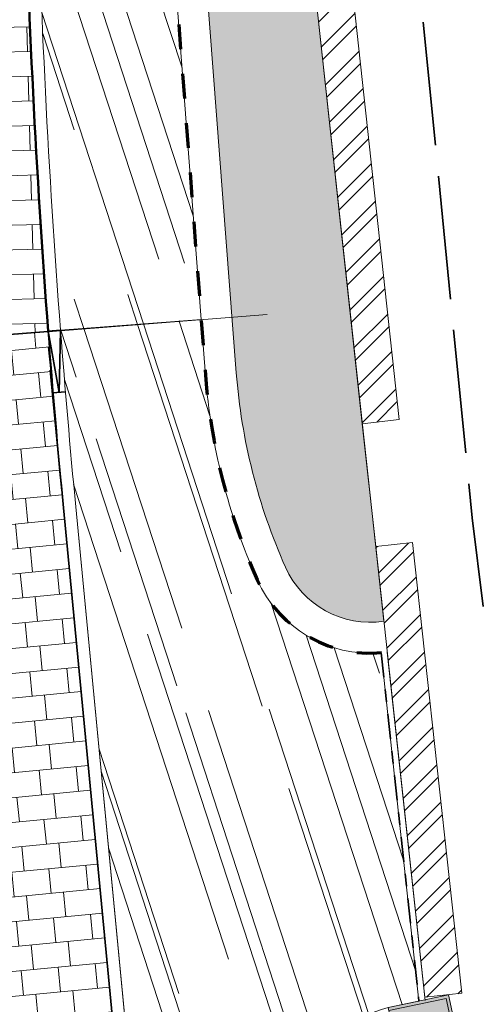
# Model space of a CAD drawing. Header units: metres. Extents: x 196674 to 197628, y 355499 to 356232.
# Tile 58 of 209: x 197063 to 197070, y 355620 to 355636. Entities that reach past the tile are written whole.
import ezdxf

# ---------------------------------------------------------------- set-up
doc = ezdxf.new("R2010")
doc.units = ezdxf.units.M
for name, pattern in [('VH-OPSLUITBAND-SO', [10, 4, -2, 2, -2]), ('ZZ-HIDDEN-SO', [4, 2, -2]), ('ZZ-SYSTEEMGRENS-SO', [5, 4, -1])]:
    doc.linetypes.add(name, pattern=pattern)
doc.layers.get('0').update_dxf_attribs({"lineweight": 25})
for name, color, linetype, lineweight, true_color in [('N-WE-GR-BEPLANTING_BEPLANTINGSPLAN_DERDEN-V', 7, 'Continuous', 5, 0xd3e799), ('N-WE-GR-HAAG_HAAGSOORT-V', 7, 'Continuous', 18, 0x67a552), ('N-WE-VH-KANTOPSLUITING_GELEIDEBAND_50 200-G', 1, 'Continuous', 35, 0xff0000), ('N-WE-VH-KANTOPSLUITING_OPSLUITBAND_100X200-G', 150, 'VH-OPSLUITBAND-SO', 35, 0x007fff), ('N-WE-VH-KANTOPSLUITING_OPSLUITBAND_200X250-G', 7, 'Continuous', 50, 0x0029a5), ('N-WE-VH-KANTOPSLUITING_OPSLUITBAND_480_500x160-G', 150, 'ZZ-HIDDEN-SO', 70, 0x007fff), ('N-WE-VH-KANTOPSLUITING_SOLID_500X500-V', 7, 'Continuous', 50, 0x7a7a7a), ('N-WE-VH-KANTOPSLUITING_VERLAGINGSBAND_GELEIDEBAND_50 200-G', 1, 'Continuous', 35, 0xff0000), ('N-WE-VH-OPENVERHARDING_NATUURSTEEN_ZWARTBROEKPLEIN-A', 7, 'Continuous', 20, 0xd9795e), ('N-WE-VH-OPENVERHARDING_TEGEL_200x300_FIETSPAD_ROOD-A', 7, 'Continuous', 5, 0xe04d68), ('X-XX-AL-GRENS_SYSTEEMGRENS-G', 7, 'ZZ-SYSTEEMGRENS-SO', 35, 0xd60036)]:
    doc.layers.add(name, color=color, linetype=linetype, lineweight=lineweight, true_color=true_color)
doc.layers.add('N-WE-VH-HULPLIJN-G', color=40, linetype='Continuous', lineweight=5, plot=False)
for name, color, linetype, lineweight in [('N-WE-VH-KANTOPSLUITING_ACHTERKANTBAND-G', 50, 'Continuous', 18), ('N-WE-VH-KANTOPSLUITING_SOLID_500X500-G', 170, 'Continuous', 18), ('N-WE-VH-MATERIAALGRENS-G', 7, 'Continuous', 13), ('X-XX-AL-CONSTRUCTIELIJN-G', 7, 'Continuous', 18)]:
    doc.layers.add(name, color=color, linetype=linetype, lineweight=lineweight)
pattern_1 = [(288.0600000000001, (197056.2115529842, 355734.4411217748), (2.285864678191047, -2.49423789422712), [21, -2.799999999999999, 6.999999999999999, -1.4]), (288.0600000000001, (197138.0089711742, 355715.2408764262), (1.336245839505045, 1.908269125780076), [4.199999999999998, -0.4619999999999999, 8.399999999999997, -1.05]), (288.0600000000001, (197057.2309859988, 355733.5100705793), (3.148679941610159, -6.630539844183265), [11.2, -1.96, 5.599999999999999, -1.4])]

# ---------------------------------------------------------------- blocks, each defined once
blk = doc.blocks.new('Solid_hoek_90')
at = {"layer": 'N-WE-VH-KANTOPSLUITING_SOLID_500X500-V'}
h = blk.add_hatch(color=256, dxfattribs=at)
h.dxf.hatch_style = 1
h.paths.add_polyline_path([(1, 0), (1, 0.5), (0.5, 0.5), (0.5, 1), (0, 1), (0, 0)])
at = {"layer": 'N-WE-VH-KANTOPSLUITING_SOLID_500X500-G', "flags": 128}
blk.add_lwpolyline([(1, 0), (1, 0.5), (0.5, 0.5), (0.5, 1), (0, 1), (0, 0)], close=True, dxfattribs=at)
blk.add_lwpolyline([(1, 0.04999999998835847), (0.04999999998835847, 0.04999999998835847), (0.04999999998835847, 1)], dxfattribs=at)
blk = doc.blocks.new('Verloopband')
at = {"flags": 128}
blk.add_lwpolyline([(-0.2763672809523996, 0.9662406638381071), (0, 0), (-0.4622285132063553, 0.8923814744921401)], close=True, dxfattribs=at)

msp = doc.modelspace()

# ---------------------------------------------------------------- hatches: boundary and pattern name
at = {"layer": 'N-WE-GR-BEPLANTING_BEPLANTINGSPLAN_DERDEN-V'}
h = msp.add_hatch(color=256, dxfattribs=at)
h.dxf.hatch_style = 1
edge = h.paths.add_edge_path()
edge.add_line((197067.276112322, 355641.7946899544), (197067.2355563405, 355642.2907076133))
edge.add_line((197067.2355563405, 355642.2907076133), (197067.2013287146, 355643.7963908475))
edge.add_arc((197068.36199709, 355642.1676339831), 2.000000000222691, 125.4740510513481, 163.391866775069)
edge.add_arc((197080.340522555, 355638.5948289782), 14.5000003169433, 163.3918671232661, 184.3595136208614)
edge.add_line((197065.882474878, 355637.4926191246), (197066.4156203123, 355630.4991760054))
edge.add_arc((197075.8881340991, 355631.2213134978), 9.49999999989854, 184.3595137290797, 204.0247347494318)
edge.add_arc((197068.5811758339, 355627.9642656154), 1.500000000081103, 204.024734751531, 278.3793594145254)
edge.add_line((197068.7997657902, 355626.4802782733), (197068.6368064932, 355627.9765034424))
edge.add_line((197068.6368064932, 355627.9765034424), (197067.7106533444, 355636.4800603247))
edge.add_line((197067.7106533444, 355636.4800603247), (197067.276112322, 355641.7946899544))
at = {"layer": 'N-WE-GR-HAAG_HAAGSOORT-V'}
h = msp.add_hatch(dxfattribs=at)
h.set_pattern_fill('ANSI32', color=256, scale=0.05)
h.set_pattern_definition([(45, (0, 0), (-0.3367596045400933, 0.3367596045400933), []), (45, (0.2245065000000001, 0), (-0.3367596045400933, 0.3367596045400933), [])])
h.paths.add_polyline_path([(197068.4518149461, 355629.6750196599), (197069.0482876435, 355629.7399836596), (197068.308, 355636.537), (197067.8741167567, 355641.843584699), (197067.835, 355642.322), (197067.732, 355646.853), (197067.777, 355650.391), (197068.06, 355655.439), (197068.455, 355659.37), (197069.197, 355663.961), (197070.478, 355670.012), (197071.764, 355675.336), (197084.887, 355674.794), (197084.9117598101, 355675.3934889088), (197071.296461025, 355675.9558216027), (197069.8931066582, 355670.1459781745), (197068.6075036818, 355664.0734298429), (197067.8595086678, 355659.4449390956), (197067.4619027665, 355655.4880054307), (197067.1771861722, 355650.4094528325), (197067.1319358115, 355646.8517689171), (197067.2357962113, 355642.287773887), (197067.276112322, 355641.7946899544), (197067.7105437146, 355636.4814011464)])
h.paths.add_polyline_path([(197068.6683616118, 355627.6867773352), (197069.4620674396, 355620.3992972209), (197070.058540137, 355620.4642612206), (197069.2648343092, 355627.7517413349)])
at = {"layer": 'N-WE-VH-OPENVERHARDING_NATUURSTEEN_ZWARTBROEKPLEIN-A'}
h = msp.add_hatch(dxfattribs=at)
h.set_pattern_fill('AVH-NATUURSTEEN-SO', color=256, scale=0.7, angle=258.0600000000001, pattern_type=2)
h.set_pattern_definition(pattern_1)
edge = h.paths.add_edge_path()
edge.add_line((197067.0894114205, 355644.3194996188), (197067.0395874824, 355646.5112691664))
edge.add_line((197067.0395874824, 355646.5112691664), (197063.2062766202, 355646.6205848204))
edge.add_arc((197210.5463776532, 355642.4188437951), 147.4000000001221, 178.3665220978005, 184.3710372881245)
edge.add_line((197063.5751044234, 355631.1847508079), (197065.848656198, 355631.3585350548))
edge.add_line((197065.848656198, 355631.3585350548), (197065.3839215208, 355637.4546118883))
edge.add_arc((197080.3405225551, 355638.5948289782), 15.00000031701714, 163.3918671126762, 184.3595136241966, ccw=False)
edge.add_arc((197068.3619970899, 355642.167633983), 2.500000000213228, 120.59952419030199, 163.3918667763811, ccw=False)
h = msp.add_hatch(dxfattribs=at)
h.set_pattern_fill('AVH-NATUURSTEEN-SO', color=256, scale=0.7, angle=258.0600000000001, pattern_type=2)
h.set_pattern_definition(pattern_1)
edge = h.paths.add_edge_path()
edge.add_arc((197068.5811758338, 355627.9642656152), 1.999999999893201, 204.0247347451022, 274.9731951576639, ccw=False)
edge.add_arc((197075.8881340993, 355631.2213134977), 10.00000000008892, 184.3595137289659, 204.0247347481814, ccw=False)
edge.add_line((197065.9170669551, 355630.4611687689), (197065.8486561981, 355631.3585350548))
edge.add_line((197065.8486561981, 355631.3585350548), (197063.5751044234, 355631.1847508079))
edge.add_arc((197210.5463776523, 355642.4188437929), 147.3999999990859, 184.3710372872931, 185.4842630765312)
edge.add_line((197063.8211032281, 355628.3314790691), (197064.7767715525, 355618.3778291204))
edge.add_line((197064.7767715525, 355618.3778291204), (197067.9444042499, 355618.681959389))
edge.add_line((197067.9444042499, 355618.681959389), (197067.9221932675, 355618.9646227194))
edge.add_arc((197069.1185056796, 355619.0586259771), 1.199999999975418, 102.06027789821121, 184.4929281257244, ccw=False)
edge.add_line((197068.8677769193, 355620.2321399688), (197069.3680405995, 355620.3390244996))
edge.add_line((197069.3680405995, 355620.3390244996), (197068.7545551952, 355625.9717948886))
at = {"layer": 'N-WE-VH-OPENVERHARDING_TEGEL_200x300_FIETSPAD_ROOD-A'}
h = msp.add_hatch(dxfattribs=at)
h.set_pattern_fill('AVH-TEGEL_200X300_HALFST', color=256, scale=2, angle=1.531899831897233, pattern_type=2)
h.set_pattern_definition([(1.531899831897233, (0, 0), (-0.01069340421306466, 0.3998570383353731), []), (91.53189983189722, (0, 0), (-0.5997855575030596, -0.01604010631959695), [0.4, -0.4]), (91.53189983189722, (0.3998570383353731, 0.01069340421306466), (-0.5997855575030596, -0.01604010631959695), [-0.4, 0.4])])
edge = h.paths.add_edge_path()
edge.add_line((197063.0063578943, 355646.6262859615), (197060.6073331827, 355646.6946996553))
edge.add_arc((197210.5463776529, 355642.4188437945), 149.9999999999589, 178.3665220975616, 184.3710372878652)
edge.add_line((197060.9826667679, 355630.9865917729), (197063.3756861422, 355631.1695078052))
edge.add_arc((197210.546377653, 355642.4188437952), 147.59999999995, 178.3665220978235, 184.3710372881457, ccw=False)
h = msp.add_hatch(dxfattribs=at)
h.set_pattern_fill('AVH-TEGEL_200X300_HALFST', color=256, scale=2, angle=5.484263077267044, pattern_type=2)
h.set_pattern_definition([(5.484263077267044, (0, 0), (-0.03822894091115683, 0.3981689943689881), []), (95.48426307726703, (0, 0), (-0.5972534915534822, -0.0573434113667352), [0.4, -0.4]), (95.48426307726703, (0.3981689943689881, 0.03822894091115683), (-0.5972534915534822, -0.0573434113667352), [-0.4, 0.4])])
edge = h.paths.add_edge_path()
edge.add_arc((197210.5463776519, 355642.4188437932), 147.599999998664, 184.3710372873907, 185.4842630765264, ccw=False)
edge.add_line((197063.3756861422, 355631.1695078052), (197060.9826667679, 355630.9865917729))
edge.add_arc((197210.546377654, 355642.418843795), 150.000000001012, 184.371037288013, 185.4842630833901)
edge.add_line((197061.2330047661, 355628.0829909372), (197061.3376972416, 355626.9925788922))
edge.add_line((197061.3376972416, 355626.9925788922), (197062.8746601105, 355610.9845246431))
edge.add_line((197062.8746601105, 355610.9845246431), (197062.9221001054, 355610.4904190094))
edge.add_line((197062.9221001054, 355610.4904190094), (197065.3131417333, 355610.7199873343))
edge.add_arc((197073.257241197, 355611.6640655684), 8.000000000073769, 185.4842630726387, 186.7772551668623, ccw=False)
edge.add_line((197065.2938613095, 355610.8994867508), (197063.6220187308, 355628.312364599))

# ---------------------------------------------------------------- linework, layer by layer
at = {"layer": 'N-WE-VH-HULPLIJN-G', "flags": 128}
for points in [[(197063.0063578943, 355646.6262859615), (197060.6073331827, 355646.6946996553, 0.02620563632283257), (197060.9826667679, 355630.9865917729), (197063.3756861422, 355631.1695078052, -0.02620563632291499)], [(197067.0894114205, 355644.3194996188), (197067.0395874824, 355646.5112691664), (197063.2062766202, 355646.6205848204, 0.02620563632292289), (197063.5751044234, 355631.1847508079), (197065.848656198, 355631.3585350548), (197065.3839215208, 355637.4546118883, -0.09174473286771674), (197065.9662920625, 355642.8821949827, -0.1889173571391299)], [(197067.276112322, 355641.7946899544), (197067.2355563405, 355642.2907076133), (197067.2013287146, 355643.7963908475, 0.1669739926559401), (197066.445433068, 355642.739282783, 0.09174473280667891), (197065.882474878, 355637.4926191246), (197066.4156203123, 355630.4991760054, 0.08601692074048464), (197067.2111211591, 355627.3535691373, 0.3363167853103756), (197068.7997657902, 355626.4802782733), (197068.6368064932, 355627.9765034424), (197067.7106533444, 355636.4800603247)], [(197068.7545551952, 355625.9717948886, -0.3198546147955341), (197066.7544362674, 355627.1500036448, -0.08601692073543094), (197065.9170669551, 355630.4611687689), (197065.8486561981, 355631.3585350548), (197063.5751044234, 355631.1847508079, 0.004857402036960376), (197063.8211032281, 355628.3314790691), (197064.7767715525, 355618.3778291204), (197067.9444042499, 355618.681959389), (197067.9221932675, 355618.9646227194, -0.3760378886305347), (197068.8677769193, 355620.2321399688), (197069.3680405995, 355620.3390244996)], [(197063.6220187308, 355628.312364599, -0.004857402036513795), (197063.3756861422, 355631.1695078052), (197060.9826667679, 355630.9865917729, 0.004857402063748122), (197061.2330047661, 355628.0829909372), (197061.3376972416, 355626.9925788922), (197062.8746601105, 355610.9845246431), (197062.9221001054, 355610.4904190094), (197065.3131417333, 355610.7199873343, -0.005641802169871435), (197065.2938613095, 355610.8994867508)]]:
    msp.add_lwpolyline(points, format="xyb", close=True, dxfattribs=at)
msp.add_lwpolyline([(197058.6733921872, 355630.7889163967), (197066.9136370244, 355631.439939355)], dxfattribs=at)
at = {"layer": 'N-WE-VH-KANTOPSLUITING_ACHTERKANTBAND-G'}
for points in [[(197063.2062766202, 355646.6205848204, 0.02620563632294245), (197063.5751044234, 355631.1847508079, 0.02620563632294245)], [(197063.5751044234, 355631.1847508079, 0.004857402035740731), (197063.821103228, 355628.3314790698), (197065.4929458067, 355610.9186012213)]]:
    msp.add_lwpolyline(points, format="xyb", dxfattribs=at)
at = {"layer": 'N-WE-VH-KANTOPSLUITING_ACHTERKANTBAND-G', "flags": 128}
msp.add_lwpolyline([(197067.2013287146, 355643.7963908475, 0.1669739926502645), (197066.445433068, 355642.739282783, 0.09174473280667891), (197065.882474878, 355637.4926191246), (197066.4156203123, 355630.4991760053, 0.086016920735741), (197067.2111211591, 355627.3535691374, 0.3363167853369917), (197068.7997657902, 355626.4802782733, 0.3363167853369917)], format="xyb", dxfattribs=at)
msp.add_lwpolyline([(197068.8539673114, 355625.9826222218), (197069.4674527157, 355620.3498518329)], dxfattribs=at)
at = {"layer": 'N-WE-VH-KANTOPSLUITING_GELEIDEBAND_50 200-G', "ltscale": 0.2, "flags": 128}
msp.add_lwpolyline([(197063.3756861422, 355631.1695078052, 0.00485740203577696), (197063.6220187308, 355628.3123645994), (197065.2938613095, 355610.8994867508)], format="xyb", dxfattribs=at)
msp.add_lwpolyline([(197063.4078818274, 355630.5426820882), (197063.5954899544, 355628.5886719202)], dxfattribs=at)
at = {"layer": 'N-WE-VH-KANTOPSLUITING_OPSLUITBAND_100X200-G', "ltscale": 0.1, "flags": 128}
msp.add_lwpolyline([(197068.7545551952, 355625.9717948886), (197069.3680405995, 355620.3390244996)], dxfattribs=at)
at = {"layer": 'N-WE-VH-KANTOPSLUITING_OPSLUITBAND_200X250-G', "ltscale": 0.1, "flags": 128}
msp.add_lwpolyline([(197063.0063578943, 355646.6262859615, 0.0262056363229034), (197063.3756861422, 355631.1695078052, 0.0262056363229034)], format="xyb", dxfattribs=at)
at = {"layer": 'N-WE-VH-KANTOPSLUITING_OPSLUITBAND_480_500x160-G', "ltscale": 0.2, "flags": 128}
msp.add_lwpolyline([(197067.1881772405, 355644.3749280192, 0.2006738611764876), (197065.9662920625, 355642.8821949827, 0.09174473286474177), (197065.3839215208, 355637.4546118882), (197065.9170669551, 355630.4611687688, 0.08601692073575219), (197066.7544362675, 355627.1500036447, 0.3336946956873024), (197068.8539576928, 355625.9829554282, 0.3336946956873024)], format="xyb", dxfattribs=at)
at = {"layer": 'N-WE-VH-KANTOPSLUITING_VERLAGINGSBAND_GELEIDEBAND_50 200-G', "flags": 128}
msp.add_lwpolyline([(197063.4519011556, 355630.1724163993), (197063.6513194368, 355630.187659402)], dxfattribs=at)
at = {"layer": 'N-WE-VH-MATERIAALGRENS-G', "flags": 128}
for points in [[(197068.4518149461, 355629.6750196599), (197069.0482876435, 355629.7399836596), (197068.308, 355636.537), (197067.8741167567, 355641.843584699), (197067.835, 355642.322), (197067.732, 355646.853), (197067.777, 355650.391), (197068.06, 355655.439), (197068.455, 355659.37), (197069.197, 355663.961), (197070.478, 355670.012), (197071.764, 355675.336), (197084.887, 355674.794), (197084.9117598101, 355675.3934889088), (197071.296461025, 355675.9558216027), (197069.8931066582, 355670.1459781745), (197068.6075036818, 355664.0734298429), (197067.8595086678, 355659.4449390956), (197067.4619027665, 355655.4880054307), (197067.1771861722, 355650.4094528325), (197067.1319358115, 355646.8517689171), (197067.2357962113, 355642.287773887), (197067.276112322, 355641.7946899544), (197067.7105437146, 355636.4814011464)], [(197068.6683616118, 355627.6867773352), (197069.4620674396, 355620.3992972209), (197070.058540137, 355620.4642612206), (197069.2648343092, 355627.7517413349)]]:
    msp.add_lwpolyline(points, close=True, dxfattribs=at)
msp.add_lwpolyline([(197068.4518149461, 355629.6750196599), (197068.6683616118, 355627.6867773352)], dxfattribs=at)
at = {"layer": 'X-XX-AL-GRENS_SYSTEEMGRENS-G', "ltscale": 0.5, "flags": 128}
msp.add_lwpolyline([(197173.0845801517, 355664.4267221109), (197172.678291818, 355658.1040395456), (197176.2062336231, 355657.9276386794), (197179.6585214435, 355660.8258546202), (197196.8460500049, 355641.1849859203), (197196.618113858, 355640.9851655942), (197203.3658004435, 355633.2880423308), (197204.598351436, 355636.2035375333), (197206.181120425, 355637.5931654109), (197210.3450714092, 355632.9793581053), (197211.1344663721, 355633.8542043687), (197215.577003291, 355630.1111014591), (197222.812057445, 355638.6980935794), (197225.7729980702, 355636.1981525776), (197252.4997837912, 355613.6295939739), (197256.3974516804, 355618.2471244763), (197230.4350738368, 355640.1698336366), (197234.5465854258, 355645.0395252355), (197230.9951246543, 355648.102425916), (197227.7363916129, 355651.014992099), (197227.7150354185, 355650.9915016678), (197227.3858924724, 355651.2966605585), (197230.5297411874, 355654.3837220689), (197222.7747070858, 355662.5864016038), (197213.3031688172, 355673.0409596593), (197208.7438719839, 355679.5515306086), (197204.6678372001, 355688.2834966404), (197202.9207222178, 355693.3147658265), (197202.5296188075, 355695.8358091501), (197209.2561496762, 355696.7388380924), (197208.765603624, 355699.4053961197), (197208.8375775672, 355699.4157603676), (197208.4960738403, 355702.0476424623), (197209.7550059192, 355702.1614664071), (197209.6289773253, 355703.3557373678), (197209.431316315, 355705.9322142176), (197209.3853665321, 355708.5054020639), (197209.4909423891, 355711.0763696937), (197209.825975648, 355714.406320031), (197209.1003553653, 355714.700446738), (197209.2732684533, 355715.2254737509), (197208.7827839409, 355715.4092287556), (197209.8333840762, 355718.2914021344), (197204.6571410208, 355720.1605124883), (197206.9259623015, 355726.3911903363), (197207.3755778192, 355727.6258113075), (197205.6951706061, 355728.2354618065), (197201.970541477, 355729.6509828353, -0.03199396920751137), (197199.2658455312, 355725.4928494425), (197194.4988616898, 355729.2364659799), (197191.8020115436, 355731.3330088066), (197190.6829954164, 355730.2418318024), (197188.9323846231, 355731.7580333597, 0.01582069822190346), (197191.308975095, 355733.798286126), (197190.5246250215, 355734.700084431), (197189.8547559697, 355735.4391273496), (197188.5065648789, 355737.3969406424), (197188.3768484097, 355737.5504837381), (197186.2264232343, 355740.6599554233), (197185.4143065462, 355740.8273772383), (197177.0047230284, 355735.000759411), (197161.0308464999, 355735.7499021), (197143.9921317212, 355736.546230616), (197117.3114725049, 355737.8750504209), (197104.5701917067, 355738.4152468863), (197089.3270001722, 355739.2400485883), (197089.4979420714, 355743.4763910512), (197087.6423294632, 355744.6045541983), (197087.2320594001, 355744.8539874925), (197086.4302028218, 355745.4612094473), (197085.6301577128, 355746.0670596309), (197084.2515270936, 355747.3631431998), (197083.0033431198, 355748.790046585), (197081.9521148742, 355750.2640411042), (197081.052108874, 355751.8364435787), (197080.680597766, 355752.6629727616), (197080.3089695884, 355753.4897623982), (197079.7287775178, 355755.2084983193), (197079.3027229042, 355757.0287405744), (197079.0552433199, 355758.8767777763), (197078.9881413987, 355760.748092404), (197079.0484954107, 355761.6954089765), (197079.4901165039, 355761.5482019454), (197081.8987959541, 355767.3947458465), (197083.4122910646, 355769.9863346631), (197084.9290730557, 355772.1438856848), (197085.2777218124, 355772.6391357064), (197085.9504292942, 355773.4546849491), (197087.2615113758, 355775.0451778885), (197089.4568843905, 355777.2328139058), (197092.7058230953, 355779.8115121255), (197090.7255592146, 355782.8612331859), (197090.5279328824, 355783.1655891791), (197094.0593130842, 355784.7965387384), (197089.240221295, 355793.944965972), (197079.8514273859, 355789.6587774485), (197073.1066642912, 355808.1301448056), (197062.6964714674, 355839.0387078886), (197050.201550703, 355834.8591941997), (197054.256388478, 355823.4068109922), (197060.9054150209, 355805.9824325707), (197064.0917084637, 355798.9340248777), (197065.6061934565, 355785.3714584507), (197066.4118943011, 355778.1591798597), (197064.2976158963, 355775.7696807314), (197061.8930028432, 355773.065075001), (197059.8798242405, 355770.937906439), (197059.567781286, 355770.7063368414), (197054.395078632, 355766.8676324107), (197050.1449273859, 355764.4954855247), (197046.646028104, 355763.2036366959), (197046.6485450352, 355763.1967402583), (197042.8018864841, 355761.7681380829), (197042.6247659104, 355761.7025895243), (197032.2172606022, 355760.2665015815), (197022.1724443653, 355758.1057256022), (197022.1490316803, 355758.1349914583), (197018.4791559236, 355757.3507739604), (197017.1834583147, 355757.8590001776), (197013.9320116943, 355762.4906063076), (197012.2359937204, 355764.9334332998), (197011.548662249, 355765.9454268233), (197009.5874376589, 355768.7952768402), (197008.1879451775, 355770.6627745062), (197008.1739746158, 355770.651876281), (197004.3621297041, 355775.7021426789), (197000.7500667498, 355780.6711859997), (196997.3281167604, 355785.4310589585), (196992.0624097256, 355792.5561596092), (196987.5636689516, 355799.6503659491), (196980.2918957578, 355812.3582609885), (196971.7451011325, 355828.1610038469), (196956.4456734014, 355821.2458726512), (196960.0166344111, 355812.4100996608), (196962.4976294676, 355807.0886023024, -0.6085831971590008), (196961.4131292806, 355806.2394416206), (196970.6320923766, 355792.5786144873), (196976.225457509, 355784.303374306), (196982.879968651, 355776.9163582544), (196982.5041383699, 355776.476222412), (196987.7472751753, 355765.3430715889), (196990.3620391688, 355759.9089379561), (196989.6128942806, 355758.3801676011), (196986.801356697, 355757.089894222), (196981.5916446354, 355758.3619052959), (196976.4931413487, 355759.6093032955), (196973.9250311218, 355760.2238822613), (196971.9270970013, 355760.7020113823), (196970.093883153, 355761.1263081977), (196965.2690985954, 355762.243003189), (196955.7026120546, 355764.457163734), (196954.8259486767, 355764.7114400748), (196955.7288446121, 355765.5914382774), (196946.4199106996, 355767.8862061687), (196945.5109518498, 355767.0898728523), (196943.3561815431, 355767.6616250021), (196942.0243707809, 355768.0150110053), (196940.699224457, 355768.3753913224), (196937.911680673, 355769.161377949), (196937.9158913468, 355769.1720679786), (196934.1448626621, 355770.5833311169), (196931.0328001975, 355771.949971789), (196928.1497259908, 355773.3159879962), (196926.2238803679, 355774.3657393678), (196926.7008714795, 355775.2077771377), (196923.9720996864, 355776.8118532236), (196922.1171638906, 355777.9575551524), (196917.5440237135, 355780.8012867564), (196917.0166342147, 355779.9474843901), (196915.4224701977, 355780.9309636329), (196913.0167641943, 355782.4772167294), (196912.757872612, 355782.6539056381), (196911.190523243, 355783.7714957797), (196908.5042566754, 355786.2619442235), (196907.2206986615, 355787.4460719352), (196905.8442773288, 355789.1071714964), (196903.2522146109, 355793.7425243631), (196899.3236920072, 355801.1348770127), (196896.7844047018, 355806.8801932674), (196892.3931631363, 355816.7971943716), (196889.396342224, 355823.7408055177), (196885.4294056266, 355833.1531130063), (196886.3148759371, 355833.6745129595), (196885.0357126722, 355834.4994199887), (196884.9096875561, 355834.6903417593), (196883.5318420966, 355838.2464489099), (196881.8574062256, 355842.456115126), (196879.7964254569, 355847.3435551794), (196879.5508475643, 355847.9274201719), (196877.9207976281, 355851.9810838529), (196875.2708346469, 355858.5729917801), (196872.6243587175, 355865.1536886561), (196870.4789281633, 355870.5362599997), (196868.3870366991, 355875.7889875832), (196865.3800609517, 355883.3409266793), (196863.5295936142, 355887.9873007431), (196863.4110328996, 355888.2849971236), (196862.7400305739, 355889.9711056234), (196863.0622626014, 355890.0962442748), (196861.3970005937, 355894.1395962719), (196861.4037374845, 355894.142038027), (196859.229652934, 355899.4431236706), (196859.0298403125, 355899.3580359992), (196858.8952095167, 355899.696553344), (196858.3959365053, 355900.9492390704), (196849.546747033, 355923.1807260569), (196850.1922005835, 355924.6939033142), (196860.258528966, 355928.6657372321), (196869.5490503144, 355931.0234685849), (196873.3453938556, 355931.8019435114), (196886.2438454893, 355935.4284136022), (196898.3098795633, 355938.5764862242), (196898.3110943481, 355938.5724965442), (196903.1917021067, 355939.7712405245), (196904.7097162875, 355939.0568809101), (196905.0282216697, 355938.2924679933), (196909.0130922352, 355939.952830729), (196908.2642147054, 355942.2627148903), (196902.9799573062, 355958.738663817), (196902.4497829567, 355960.2008490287), (196901.8115777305, 355961.6192158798), (196900.9680556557, 355963.3204536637), (196898.0063144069, 355968.7541705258), (196894.5625896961, 355975.3226559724), (196892.3896866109, 355979.4813913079), (196888.5416758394, 355987.5664713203), (196887.4815956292, 355987.0834539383), (196885.6442474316, 355986.3271839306), (196885.5076204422, 355986.6344104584), (196873.7642690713, 355982.4273955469), (196860.8311621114, 355977.7025315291), (196860.6501748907, 355978.1868262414), (196859.8859481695, 355980.2917607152), (196853.3128873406, 355977.7107309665), (196853.73029577, 355976.6477246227), (196849.4907683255, 355974.9886047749), (196849.0872389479, 355976.0301083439), (196843.9608105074, 355973.9918913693), (196837.8119168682, 355989.4043746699), (196834.5901124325, 355988.2958011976), (196829.2277835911, 355986.0429299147), (196828.1156368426, 355985.4996470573), (196826.3328622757, 355984.7522034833), (196824.2538081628, 355989.7933135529), (196823.3493071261, 355989.4238303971), (196821.5217528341, 355993.9636112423), (196822.4415567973, 355994.327010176), (196811.4142395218, 356022.6098143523), (196811.1941616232, 356022.5241126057), (196809.0787073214, 356027.7608173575), (196808.1570951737, 356027.399245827), (196802.10045471, 356042.8370581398), (196803.0324375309, 356043.2047289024), (196801.2251267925, 356047.7859519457), (196800.9629805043, 356047.6825342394), (196799.5580754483, 356051.2186581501), (196798.9326303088, 356050.9700967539), (196795.7620501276, 356058.7913388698), (196785.962956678, 356083.7526770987), (196782.5256602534, 356092.3853087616), (196783.4607012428, 356092.7526788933), (196781.019036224, 356098.8045971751), (196780.1137519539, 356098.4428009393), (196778.7301102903, 356101.9178165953), (196774.5320198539, 356112.348299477), (196772.2902714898, 356117.515377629), (196776.44078803, 356119.079716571), (196791.849465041, 356131.7811384), (196790.0748953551, 356134.2200693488), (196802.0204483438, 356142.8516660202), (196802.0676224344, 356142.8083428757), (196807.6543048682, 356146.8198669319), (196821.3261595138, 356152.9520820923), (196824.118863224, 356147.8038902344), (196826.9348279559, 356140.6494155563), (196826.9667213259, 356140.5675271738), (196829.5085456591, 356133.5350799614), (196829.5777539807, 356133.3434260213), (196832.2898444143, 356127.7055041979), (196833.7548698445, 356124.6604513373), (196834.9901440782, 356122.0931766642), (196835.0225480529, 356122.0325953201), (196835.1990731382, 356121.7003128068), (196837.0506620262, 356117.8328811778), (196837.4462851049, 356117.0125892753), (196839.1926216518, 356113.3926815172), (196841.4323661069, 356114.511984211), (196841.8392721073, 356113.6336860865), (196848.0955434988, 356116.517072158), (196847.6769788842, 356117.425259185), (196852.5147321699, 356119.6548795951), (196850.4481800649, 356123.3458274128), (196845.5717484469, 356132.2801574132), (196843.8176550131, 356136.7414412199), (196842.4688873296, 356140.1178663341), (196840.0819394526, 356146.0228419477), (196839.9684512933, 356146.3257976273), (196837.6473192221, 356152.5214195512), (196836.4018865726, 356158.1741344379), (196834.8989662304, 356157.8391461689), (196833.0580044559, 356165.8451506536), (196834.6039987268, 356166.1812686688), (196833.231549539, 356172.4004655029), (196818.5547710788, 356168.2850407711), (196819.0904617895, 356165.4031631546), (196818.6774567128, 356164.7734485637), (196805.8544307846, 356160.1790812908), (196763.847697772, 356130.3813046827), (196763.5509762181, 356130.4127969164), (196762.5818188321, 356130.5249803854), (196761.7183121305, 356129.7086118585, 0.04730650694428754), (196752.2297252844, 356136.4176360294), (196747.6793319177, 356140.070134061), (196742.0814451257, 356144.4630395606), (196738.7537234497, 356147.2546337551), (196734.7560397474, 356150.8499354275), (196729.666907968, 356145.2019173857), (196729.4110213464, 356144.9179294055), (196728.5373751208, 356145.25504501), (196726.9098917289, 356145.8830452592), (196726.6614752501, 356145.2392657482), (196726.5077088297, 356145.3668838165), (196724.5966113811, 356147.0002316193), (196723.2386024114, 356148.3499242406), (196720.9989937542, 356150.8008754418), (196719.8259691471, 356152.0571855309), (196717.8551161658, 356153.8806850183), (196716.3066054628, 356155.1783671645), (196713.4920412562, 356157.0380855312), (196712.711518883, 356157.526736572), (196710.5865978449, 356158.6597682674), (196709.0460740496, 356159.8798850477, -0.1436820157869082), (196707.9944026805, 356162.614189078), (196707.7956403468, 356165.0395700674), (196705.255843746, 356165.9921554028), (196703.9080476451, 356165.8817021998), (196704.296213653, 356161.5859622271), (196704.322643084, 356161.4572245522), (196699.9945406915, 356161.1598107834), (196700.4765585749, 356140.6409319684, -0.8375811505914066), (196697.1042396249, 356117.7401990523), (196690.2804314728, 356092.1839640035, 0.01148923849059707), (196682.1238954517, 356058.6533288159), (196678.2447453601, 356040.9444071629), (196676.8078900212, 356034.3849397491), (196676.7367004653, 356034.0373672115), (196673.76097036, 356020.1679628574), (196685.4972137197, 356017.0123139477), (196688.4141098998, 356023.4875724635), (196684.7023326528, 356025.1594317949), (196684.8709302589, 356032.3200466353), (196686.954459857, 356036.67925281), (196701.2270857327, 356066.3816892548), (196697.4228360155, 356068.2135735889), (196701.9253072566, 356087.990611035), (196702.113404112, 356090.4525884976), (196703.1938799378, 356090.1812386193), (196704.7481254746, 356094.7148607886), (196705.3277865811, 356095.9075069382), (196706.1690198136, 356096.9042763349), (196707.142583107, 356097.5850231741), (196708.3354430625, 356098.0646037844), (196709.2981925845, 356097.8962027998), (196710.1314496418, 356097.4912135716), (196711.0135994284, 356096.7398888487), (196711.613187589, 356094.6944549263), (196715.3306055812, 356098.6467015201), (196723.1713741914, 356104.959617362), (196732.8379125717, 356111.0407349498), (196733.3237033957, 356110.1763676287), (196733.395023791, 356110.047721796, 0.4142124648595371), (196734.754474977, 356109.6579975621), (196736.9542150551, 356108.9736747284, -0.02164444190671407), (196739.4192796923, 356107.5715157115, 0.0006306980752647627), (196739.4214182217, 356107.5701773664, -0.2262979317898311), (196739.4250952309, 356107.5644124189), (196739.8764398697, 356106.708415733), (196739.5816296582, 356106.4366577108), (196740.3007240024, 356104.7008456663), (196740.9509263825, 356104.9922062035), (196741.9809548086, 356103.0387080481), (196744.8395286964, 356104.2229286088, -0.3990416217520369), (196746.5871881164, 356103.5518771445), (196746.6513408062, 356103.3996378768), (196746.689370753, 356103.0266088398), (196746.4151777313, 356101.5848105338), (196747.429397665, 356101.3609511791), (196747.5333455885, 356101.2994572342), (196747.5384435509, 356101.2929342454), (196766.0705486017, 356056.7132555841), (196765.1623874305, 356056.3282861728), (196767.2394890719, 356051.1270879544), (196768.1793575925, 356051.5344794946), (196771.4711978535, 356043.8233024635), (196774.40164759, 356036.7635904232), (196774.0151730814, 356036.5839879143), (196774.7283105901, 356034.7171646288), (196775.4376722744, 356034.2825268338), (196775.853972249, 356033.3023071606), (196775.6600364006, 356032.5504327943), (196776.765634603, 356029.8908119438), (196776.718840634, 356029.8583752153), (196777.0974306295, 356028.7594125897), (196777.9658206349, 356027.7189745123), (196778.0591666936, 356026.3169710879), (196778.4461698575, 356025.4565066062), (196778.8262353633, 356024.4427094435), (196778.82622122, 356024.4427022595), (196778.8266270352, 356024.4416646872), (196779.3783198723, 356022.97006407), (196779.3990069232, 356022.9782259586), (196780.7255773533, 356019.5865020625), (196780.754093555, 356019.5982524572), (196782.2401021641, 356015.8367131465), (196783.4327975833, 356012.7766123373), (196782.5021506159, 356012.4159202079), (196784.7325956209, 356006.6609931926), (196786.038590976, 356007.1671596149), (196787.6956637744, 356002.99373992), (196787.5357676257, 356002.9336515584), (196788.527525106, 356000.4577747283), (196788.2725773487, 356000.3582829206), (196788.9724314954, 355999.1126709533), (196789.3908675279, 355998.5302971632), (196789.7536275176, 355998.0254125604), (196789.9147147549, 355996.5999778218), (196790.4410486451, 355995.4737364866), (196790.4469192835, 355995.47546678), (196790.6242366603, 355994.9662783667), (196790.9335315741, 355995.0883984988), (196793.8902314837, 355987.5860400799), (196793.7542048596, 355987.5476454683), (196795.505857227, 355983.2445885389), (196795.6242983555, 355983.312781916), (196796.991807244, 355979.8198586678), (196797.0047048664, 355979.7233568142), (196796.9933585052, 355979.6824914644), (196796.9669683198, 355979.6505170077), (196796.822975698, 355979.5766059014), (196795.3985459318, 355979.0322727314), (196797.1469514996, 355974.4569848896), (196797.1501836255, 355974.4582530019), (196795.4187218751, 355970.4877992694), (196796.2201695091, 355969.6560949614), (196797.0849824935, 355967.4537241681), (196798.9466017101, 355968.1847329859), (196800.5529653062, 355968.8170288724), (196800.6150046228, 355968.7023501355), (196800.8616512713, 355968.7744826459), (196801.6407865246, 355967.8232749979), (196801.6785991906, 355967.7771113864), (196801.6961792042, 355966.4146603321), (196801.7040832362, 355965.8020978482, 0.2098831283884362), (196802.0368526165, 355965.0700742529, 0.1229137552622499), (196802.0944480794, 355964.5891732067), (196802.9107575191, 355962.4451987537), (196803.0986146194, 355962.5296289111, 0.04929694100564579), (196803.2118388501, 355962.3687718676), (196804.3748923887, 355961.0206686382), (196804.4152792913, 355960.973855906), (196804.4401436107, 355960.2826278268), (196804.4459236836, 355960.1212617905), (196803.9148513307, 355960.1157297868), (196805.8237591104, 355955.3454282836), (196806.4277367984, 355955.633371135), (196806.6532355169, 355955.5186944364), (196807.0270248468, 355954.5686016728), (196806.896691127, 355954.2200849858), (196806.3685258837, 355953.9064868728), (196808.2467157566, 355949.1968786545), (196809.0713129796, 355949.5131897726), (196810.7611227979, 355945.21653999), (196812.8164223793, 355939.9905657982), (196815.7958787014, 355932.7153467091), (196817.2786866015, 355929.1286764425), (196819.2233460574, 355924.3463577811), (196820.974699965, 355919.8030463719), (196821.7022264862, 355917.7120897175), (196822.8275510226, 355914.9902061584), (196826.5518493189, 355905.5439142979), (196827.5083210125, 355903.1053161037), (196827.5308293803, 355903.1196992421), (196828.5703350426, 355900.3870734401, 0.1057314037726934), (196828.7975064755, 355900.0358952, 0.1359501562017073), (196828.9295866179, 355899.5185573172), (196829.4561675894, 355898.5993144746), (196829.938950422, 355897.0408730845, 0.1142322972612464), (196830.1661458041, 355896.6512290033, 0.1021066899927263), (196830.23636084, 355896.2531616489), (196830.8234352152, 355894.775179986, 0.09413674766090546), (196831.0235326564, 355894.4601106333, 0.07582889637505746), (196831.0699955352, 355894.1621297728), (196831.3336353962, 355893.3277624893), (196830.5490288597, 355891.650566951), (196830.730654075, 355891.1774844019), (196831.6305612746, 355889.0373983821), (196832.1718899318, 355888.9724389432), (196833.8661398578, 355884.6967749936), (196833.0916363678, 355884.3898747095), (196834.2334853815, 355881.5063921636), (196835.7340846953, 355881.0039957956), (196836.3963712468, 355880.6373454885), (196840.5779483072, 355870.1214583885), (196841.1998491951, 355870.3833319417), (196841.8607508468, 355868.7841549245), (196841.3542408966, 355868.5492854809), (196842.9471889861, 355864.5225379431), (196843.474497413, 355864.7627851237), (196844.0946204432, 355863.1667495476), (196843.4777571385, 355862.8872750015), (196845.6058022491, 355857.295932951), (196845.6591832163, 355857.3179956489), (196848.9573390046, 355849.3870718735), (196849.4691744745, 355849.5945842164), (196850.1900661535, 355847.7561027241), (196849.7024440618, 355847.5164343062), (196851.7354952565, 355842.3219023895), (196851.9803218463, 355841.6963600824), (196852.2130822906, 355841.1927849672), (196852.6975573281, 355840.1446276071), (196853.8314006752, 355837.546665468), (196857.1022606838, 355828.931799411), (196857.1021774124, 355828.9317655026), (196857.104474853, 355828.9259676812), (196857.5027287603, 355827.8770374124), (196857.5177064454, 355827.8831363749), (196859.2608649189, 355823.4841013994, 0.1197895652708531), (196859.5336863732, 355823.098470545, 0.1217854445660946), (196859.5998818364, 355822.6230344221), (196860.3813539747, 355820.6705579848), (196861.5845120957, 355817.6645162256), (196865.3571916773, 355808.1762108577), (196866.650424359, 355804.9223955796), (196866.9894190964, 355804.0482756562), (196869.9609907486, 355796.3858853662), (196870.2417437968, 355795.6982130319), (196874.2597470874, 355785.8213624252), (196876.4751023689, 355779.9106257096), (196876.5248359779, 355779.9270586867), (196877.4783340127, 355777.609714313), (196877.4870572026, 355777.6127263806, 0.01261409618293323), (196879.1276028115, 355773.4671132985), (196880.5794819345, 355769.9265380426), (196879.4564760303, 355768.8985009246), (196871.5899269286, 355765.9267262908), (196874.6150694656, 355763.7405958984), (196870.7815163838, 355762.3431721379), (196871.1765744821, 355761.2637959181), (196873.4589399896, 355754.9534811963), (196873.8205499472, 355753.8743063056), (196877.933770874, 355755.2526192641), (196879.3161058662, 355751.4604592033), (196887.4423074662, 355755.0355723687), (196887.6524770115, 355755.1609821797), (196887.7433886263, 355755.192988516), (196887.8657880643, 355755.2134610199), (196887.9953583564, 355755.215742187), (196888.0352466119, 355755.2100166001), (196888.0806541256, 355755.194805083), (196888.1556229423, 355755.1569219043), (196888.2342456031, 355755.1058393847), (196888.2799178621, 355755.067193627), (196888.3187308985, 355755.0246841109), (196888.3560790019, 355754.9712798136), (196888.4037650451, 355754.8834089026), (196890.242957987, 355750.9480844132), (196890.4947138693, 355750.6026519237), (196890.4494791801, 355750.5430745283), (196891.628236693, 355748.1977836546), (196891.6577586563, 355747.9263099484), (196893.7087405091, 355743.5292781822), (196894.4921495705, 355741.852565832), (196896.872192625, 355740.7600377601), (196896.2575067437, 355739.8318439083), (196898.2715684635, 355738.9073148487), (196899.8509010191, 355738.4527733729), (196902.2825244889, 355737.7529374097), (196907.1457714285, 355736.3532654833), (196917.8474241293, 355733.273265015), (196918.1089377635, 355734.2346253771), (196926.0062285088, 355731.9296392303), (196927.0971120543, 355732.0253109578), (196927.2914126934, 355732.7211091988), (196949.25195892, 355726.9179402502), (196950.9690876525, 355725.7952060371), (196950.858498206, 355725.3568524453), (196952.0887336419, 355725.1461394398), (196952.8819526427, 355724.9555262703), (196952.8603227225, 355724.8954303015), (196952.056959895, 355721.6922553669), (196951.4518210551, 355719.279440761), (196959.2800080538, 355717.3161154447), (196960.8516613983, 355723.8815794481), (196967.4256969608, 355722.1306030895), (196973.9033481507, 355720.4361775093), (196977.8684934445, 355719.3989738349), (196980.4243569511, 355718.8238264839), (196993.7588386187, 355715.5105551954), (196994.7639516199, 355716.0034841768), (196994.9897167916, 355716.0545171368), (196996.5017647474, 355715.9488593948), (196997.3169796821, 355715.6092477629), (196997.9952041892, 355715.036856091), (196998.4610569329, 355714.3165586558), (196998.8408934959, 355713.1578975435), (196998.8373696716, 355713.1068020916), (196998.8026880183, 355712.6039181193), (196998.5054317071, 355711.57326714), (196998.967312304, 355710.0772094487), (197001.8739445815, 355710.9575141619), (197005.9055135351, 355697.924832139), (197007.9029397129, 355691.7178882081), (197012.9334617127, 355675.5491580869), (197017.8784535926, 355659.8034283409), (197019.9986344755, 355652.9868181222), (197022.5523518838, 355644.9202439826), (197025.6999454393, 355634.5227791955), (197025.7567598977, 355634.1895291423), (197025.7192859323, 355633.9168304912), (197025.6181435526, 355633.7020966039), (197025.4453286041, 355633.4758310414), (197025.195021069, 355633.3010221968), (197024.8842618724, 355633.1887622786), (197022.7809993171, 355632.7952119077), (197021.2249886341, 355633.6494658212), (197017.690051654, 355632.6264885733), (197017.7273360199, 355632.4752797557), (197014.1229230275, 355631.4103093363), (197014.0722671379, 355631.5493647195), (197010.0124796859, 355630.3545619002), (197006.5432104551, 355629.6017441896), (197006.5540181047, 355629.5513084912), (197001.1443281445, 355628.4894595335), (196999.2574320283, 355628.1228370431), (197001.9823300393, 355614.4304461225), (197003.2307288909, 355614.6849740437), (197003.6205128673, 355613.1185353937), (197004.006443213, 355611.2187676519), (197003.9614653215, 355611.2096196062), (197004.2119997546, 355610.206901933), (197004.3094756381, 355609.7270704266), (197004.3307955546, 355609.7314437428), (197004.8907984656, 355607.4901357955), (197029.380694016, 355613.7773555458), (197029.3841525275, 355613.7521287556), (197029.4775205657, 355613.7547588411), (197031.0334295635, 355607.6447371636), (197027.1484354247, 355606.7099934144), (197028.7114272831, 355600.2542212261), (197028.8948398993, 355600.3195751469), (197029.4531395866, 355598.0973388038), (197030.7251398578, 355593.0343377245), (197031.3437632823, 355590.5737261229), (197031.1685464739, 355590.5261238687), (197032.7880676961, 355584.152430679), (197036.6741025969, 355585.3719723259), (197038.212636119, 355579.409403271), (197038.2010121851, 355579.4060264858), (197038.2728747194, 355579.1493745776), (197038.1803194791, 355579.1132554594), (197039.3673898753, 355574.1879968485), (197040.0304268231, 355571.0320611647), (197040.88012635, 355567.656390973), (197041.2093863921, 355566.3427106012), (197041.6648791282, 355566.4332058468), (197042.8515333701, 355561.7517462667), (197043.1005016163, 355560.7271915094), (197044.6430261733, 355554.3201080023), (197045.6960009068, 355554.5759243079), (197046.0663295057, 355552.9632527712), (197063.3112487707, 355556.2858520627), (197062.5528863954, 355564.4253253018), (197069.6953954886, 355564.7548009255), (197074.0489944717, 355565.8013962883), (197074.0651927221, 355569.3434042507), (197066.8277845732, 355574.7719568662), (197065.569183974, 355592.4263893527), (197065.9890710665, 355592.2571108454), (197066.9647035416, 355591.9362835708), (197067.948629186, 355591.6804678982), (197069.8143987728, 355591.2835510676), (197070.9138968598, 355590.9670390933), (197072.0547459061, 355590.5568482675), (197073.3952542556, 355590.1721260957, -0.1152568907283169), (197081.1782353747, 355583.3636143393), (197088.1711537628, 355574.4210026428), (197092.5545327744, 355568.8154951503), (197099.4778845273, 355574.1657522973), (197101.0604109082, 355575.3887037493), (197095.3593342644, 355582.7660237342), (197094.9766501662, 355582.4665704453), (197094.8981522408, 355582.7529220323), (197094.2118387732, 355584.4945289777), (197092.7090311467, 355587.275688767), (197091.4245338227, 355588.9961585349), (197089.3067641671, 355591.1364624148), (197086.8976383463, 355592.962353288), (197085.5348704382, 355593.9300294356), (197077.2085234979, 355604.9027706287, -0.1058183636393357), (197071.6588760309, 355616.7440490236), (197070.2271579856, 355628.1527461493), (197068.8732504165, 355641.9015009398), (197068.754855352, 355648.6106856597), (197069.0445282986, 355655.8010382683), (197070.1813272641, 355663.7801162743), (197072.5559036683, 355674.3024406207), (197085.7316641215, 355673.7582615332), (197087.7834693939, 355674.5971967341), (197090.8065214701, 355674.4470028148), (197098.1397626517, 355681.0156148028), (197098.4240622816, 355685.9810240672), (197101.9406964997, 355685.7710316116), (197102.3433846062, 355697.078343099), (197156.4463787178, 355694.9579822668), (197156.2249856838, 355688.6267763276), (197150.0560632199, 355688.8424945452), (197149.8181020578, 355683.7954412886), (197156.0430107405, 355683.50194597), (197155.9434362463, 355681.3833071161), (197156.9940530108, 355681.3047563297), (197158.577914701, 355681.1016482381), (197160.1073547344, 355680.7434348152), (197161.7057278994, 355680.1852727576), (197163.2304949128, 355679.453872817), (197164.6201168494, 355678.5906370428), (197165.2392169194, 355678.1079641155), (197164.835822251, 355677.6446703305), (197163.4881835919, 355676.095416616), (197166.6344331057, 355672.654307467), (197167.6288975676, 355673.3756308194), (197167.9025847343, 355672.918075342), (197168.564826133, 355671.7474093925), (197169.0719519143, 355670.160087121), (197169.4840139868, 355668.6115914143), (197169.5948482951, 355667.1735395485), (197169.7172811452, 355664.6284666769), (197173.0845635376, 355664.4267231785)], format="xyb", dxfattribs=at)

# ---------------------------------------------------------------- block references
at = {"layer": 'N-WE-VH-KANTOPSLUITING_VERLAGINGSBAND_GELEIDEBAND_50 200-G', "ltscale": 0.2, "xscale": -1, "rotation": 26.04336058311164}
msp.add_blockref('Verloopband', (197063.5516097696, 355630.1800378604), dxfattribs=at)
at = {"layer": 'X-XX-AL-CONSTRUCTIELIJN-G', "xscale": -1, "rotation": 102.0602779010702}
msp.add_blockref('Solid_hoek_90', (197069.8457052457, 355620.4410806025), dxfattribs=at)

doc.saveas('drawing.dxf')
